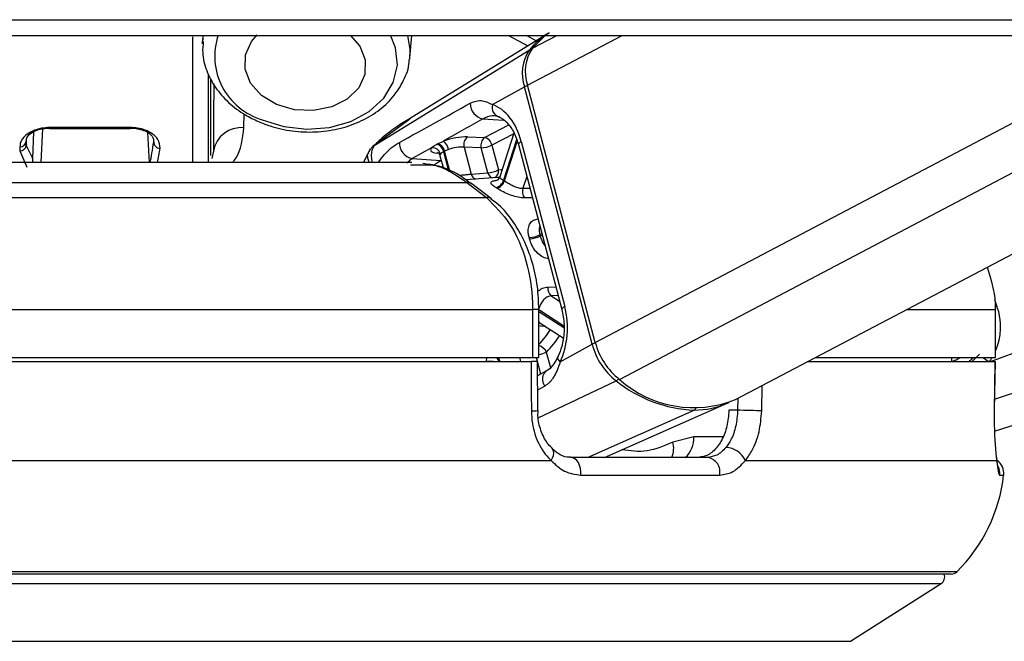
# Model space of a CAD drawing. Header units: millimetres. Extents: x 20 to 26560, y 40 to 18133.
# Tile 92 of 97: x 22586 to 22709, y 5941 to 6019. Entities that reach past the tile are written whole.
import ezdxf

# ---------------------------------------------------------------- set-up
doc = ezdxf.new("R2010")
doc.units = ezdxf.units.MM
doc.header["$LTSCALE"] = 2

msp = doc.modelspace()

# ---------------------------------------------------------------- linework, layer by layer
at = {"color": 8, "linetype": 'Continuous', "lineweight": 25}
for p, q in [((22607.7, 6016.47), (22607.7, 6000.76)), ((22647.22, 6016.65), (22649.66, 6015.35)), ((22650.68, 6015.98), (22649.5, 6016.65)), ((22649.62, 6010.43), (22661.45, 6016.65)), ((22650.23, 6015.05), (22653.28, 6016.65)), ((22658.09, 5978.24), (22731.11, 6016.65)), ((22661.12, 5973.62), (22742.92, 6016.65)), ((22614.14, 6005.11), (22614.17, 6006.83)), ((22634.89, 6006.17), (22630.45, 6002.86)), ((22644.05, 6006.22), (22646.63, 6006.04)), ((22587.73, 6001.24), (22587.88, 6004.6)), ((22588.78, 6000.76), (22588.98, 6004.98)), ((22589.85, 6005.12), (22589.85, 6005.01)), ((22599.94, 6005.01), (22599.94, 6005.12)), ((22602.34, 6000.76), (22602.15, 6004.48)), ((22644.25, 6003.86), (22647.27, 6005.45)), ((22586.93, 6002.93), (22586.97, 6003.59)), ((22647.89, 6004.35), (22645.16, 6002.92)), ((22648.26, 6003.6), (22646.62, 5998.52)), ((22646.74, 5998.45), (22648.34, 6003.39)), ((22630.5, 6002.87), (22630.45, 6002.86)), ((22638.49, 6001.91), (22638.27, 6001.93)), ((22639.13, 6002.11), (22639.75, 5999.72)), ((22639.91, 5999.66), (22639.25, 6002.17)), ((22635.2, 6001.23), (22634.52, 6000.66)), ((22638.79, 6000.99), (22638.83, 6001.01)), ((22638.83, 6000.98), (22638.79, 6000.99)), ((22634.97, 6000.47), (22636.37, 6000.45)), ((22649.52, 5999.01), (22649.04, 5997.52)), ((22649.04, 5997.52), (22649.91, 5997.53)), ((22651.41, 5991.84), (22651.16, 5991.71)), ((22651.21, 5991.54), (22651.46, 5991.67)), ((22652.18, 5985.17), (22653.16, 5985.2)), ((22653.45, 5984.1), (22652.58, 5984.07)), ((22652.58, 5984.07), (22653.63, 5983.38)), ((22708.01, 5983.59), (22708.33, 5982.74)), ((22651.05, 5982.36), (22650.26, 5982.36)), ((22654.15, 5980.29), (22651.05, 5982.3)), ((22697.04, 5982.36), (22708.12, 5982.36)), ((22651.05, 5982.1), (22654.16, 5980.09)), ((22707.54, 5975.86), (22713.34, 5978.02)), ((22648.6, 5976.36), (22648.73, 5975.86)), ((22651.28, 5974.27), (22650.73, 5976.36)), ((22651.97, 5977.03), (22652.48, 5975.1)), ((22705.28, 5976.26), (22705.18, 5976.36)), ((22705.22, 5975.86), (22706.14, 5976.76)), ((22705.37, 5976.36), (22705.28, 5976.26)), ((22705.58, 5976.36), (22705.57, 5976.34)), ((22645.09, 5975.91), (22645.14, 5975.86)), ((22646.17, 5975.86), (22646.15, 5975.92)), ((22702.67, 5975.86), (22703.03, 5975.99)), ((22703.08, 5975.86), (22703.03, 5975.99)), ((22651.77, 5972.78), (22650.88, 5972.28)), ((22650.94, 5968.81), (22660.71, 5973.43)), ((22678.91, 5969.69), (22678.98, 5972.86)), ((22708.04, 5971.16), (22715.05, 5973.43)), ((22675.94, 5971.26), (22675.9, 5969.75)), ((22657.1, 5963.86), (22670.45, 5969.78)), ((22674.04, 5966.41), (22670.42, 5966.41)), ((22708.66, 5961.64), (22709.17, 5961.64)), ((22703.3, 5949.55), (22559.5, 5949.55)), ((22559.5, 5948.08), (22701.34, 5948.08)), ((22559.5, 5940.85), (22690.03, 5940.85))]:
    msp.add_line(p, q, dxfattribs=at)
at = {"color": 7, "linetype": 'Continuous', "lineweight": 25}
for p, q in [((22609.01, 6016.65), (22608.97, 6015.57)), ((22608.97, 6015.57), (22608.99, 6015.86)), ((22651.77, 6016.65), (22634.87, 6006.19)), ((22634.88, 6013.82), (22635.15, 6016.65)), ((22675.64, 5971.1), (22762.22, 6016.65)), ((22630.45, 6002.86), (22649.83, 6014.8)), ((22609.7, 6000.76), (22609.7, 6011.84)), ((22610, 6001.62), (22610, 6011.26)), ((22645.23, 6007.98), (22649.23, 6010.21)), ((22657.7, 5978.02), (22649.23, 6010.21)), ((22658.09, 5978.24), (22649.62, 6010.43)), ((22599.94, 6005.12), (22589.85, 6005.12)), ((22589.85, 6005.01), (22599.94, 6005.01)), ((22647.91, 6004.43), (22646.14, 5998.95)), ((22638.4, 6003.1), (22639.09, 6003.43)), ((22642.1, 6003.95), (22644.25, 6003.86)), ((22648.84, 6003.36), (22654.27, 5982.74)), ((22586.13, 6002.2), (22587, 6000.18)), ((22587.73, 6001.24), (22586.93, 6002.93)), ((22610.34, 6002.18), (22610.12, 6001.24)), ((22629.94, 6002.44), (22629.11, 6000.76)), ((22637.59, 6002.58), (22635.2, 6001.23)), ((22639.74, 6002.37), (22639.25, 6002.17)), ((22641.68, 6002.66), (22642.57, 5999.3)), ((22643.83, 6002.57), (22641.68, 6002.66)), ((22644.65, 5999.46), (22643.83, 6002.57)), ((22645.16, 6002.92), (22645.98, 5999.81)), ((22648.48, 6002.98), (22653.9, 5982.36)), ((22635.17, 6000.76), (22579.55, 6000.76)), ((22635.2, 6001.23), (22638.79, 6000.99)), ((22638.67, 6001.6), (22639.09, 6000.01)), ((22642.57, 5999.3), (22644.65, 5999.46)), ((22579.64, 5998.25), (22642.02, 5998.25)), ((22645.87, 5998.87), (22641.87, 5998.57)), ((22642.02, 5998.25), (22644.47, 5996.36)), ((22645.12, 5996.19), (22642.67, 5998.09)), ((22579.63, 5996.36), (22644.47, 5996.36)), ((22579.77, 5982.36), (22650.26, 5982.36)), ((22650.26, 5982.36), (22650.26, 5976.36)), ((22651.05, 5976.36), (22651.05, 5982.36)), ((22708.12, 5982.36), (22708.12, 5976.36)), ((22708.14, 5982.36), (22708.12, 5982.36)), ((22708.14, 5976.36), (22708.14, 5982.36)), ((22651.09, 5980.75), (22654.07, 5978.82)), ((22653.7, 5975.79), (22657.7, 5978.02)), ((22579.77, 5976.36), (22650.26, 5976.36)), ((22644.47, 5976.36), (22644.46, 5975.86)), ((22650.26, 5976.36), (22651.05, 5976.36)), ((22685.63, 5976.36), (22708.12, 5976.36)), ((22702.66, 5976.36), (22702.65, 5975.86)), ((22708.12, 5976.36), (22708.14, 5976.36)), ((22579.98, 5975.86), (22650.08, 5975.86)), ((22644.46, 5975.95), (22645.33, 5975.89)), ((22650.89, 5969.72), (22650.88, 5975.86)), ((22684.6, 5975.86), (22708.09, 5975.86)), ((22708.01, 5969.69), (22708.11, 5975.86)), ((22708.08, 5975.86), (22708.09, 5975.86)), ((22652, 5974.68), (22650.88, 5974.05)), ((22659.23, 5963.86), (22674.6, 5970.62)), ((22650.89, 5969.72), (22650.89, 5969.72)), ((22675.9, 5969.75), (22674.8, 5969.75)), ((22708, 5969.69), (22708.02, 5969.69)), ((22708.03, 5967.15), (22716.4, 5969.78)), ((22670.42, 5966.41), (22667.79, 5965.77)), ((22652.72, 5964.93), (22652.69, 5964.95)), ((22672.13, 5963.86), (22655.01, 5963.86)), ((22576.68, 5963.46), (22652.56, 5963.46)), ((22676.86, 5963.46), (22708.29, 5963.46)), ((22656.3, 5961.64), (22673.65, 5961.64)), ((22702.6, 5949.26), (22559.5, 5949.26)), ((22690.03, 5940.85), (22701.34, 5948.08))]:
    msp.add_line(p, q, dxfattribs=at)
at = {"color": 7, "linetype": 'Continuous', "lineweight": 25, "flags": 128}
for points in [[(22565.08, 6018.61), (22568.96, 6018.61), (22584.47, 6018.61), (22592.23, 6018.61), (22607.75, 6018.61), (22615.51, 6018.61), (22631.03, 6018.61), (22638.79, 6018.61), (22654.3, 6018.61), (22662.06, 6018.61), (22669.82, 6018.61), (22685.34, 6018.61), (22693.1, 6018.61), (22708.61, 6018.61), (22716.37, 6018.61)], [(22627.45, 6016.69), (22628.64, 6015.31), (22629.33, 6013.57), (22629.28, 6011.76), (22628.51, 6010.07), (22627.08, 6008.67), (22625.13, 6007.69), (22622.85, 6007.23), (22620.48, 6007.33), (22618.23, 6007.99), (22616.34, 6009.13), (22614.98, 6010.65), (22614.29, 6012.4), (22614.33, 6014.21), (22615.11, 6015.9), (22615.82, 6016.7)], [(22650.23, 6015.05), (22651.83, 6016.62), (22652.28, 6016.95)], [(22559.5, 6016.65), (22563.38, 6016.65), (22571.13, 6016.65), (22586.65, 6016.65), (22594.41, 6016.65), (22602.17, 6016.65), (22617.69, 6016.65), (22625.45, 6016.65), (22640.96, 6016.65), (22648.72, 6016.65), (22664.24, 6016.65), (22672, 6016.65), (22687.52, 6016.65), (22695.27, 6016.65), (22703.03, 6016.65), (22718.55, 6016.65)], [(22638.28, 6003.04), (22638.31, 6003.06), (22638.4, 6003.1)], [(22639.25, 6002.17), (22639.16, 6002.13), (22639.13, 6002.11)], [(22646.04, 5998.88), (22645.99, 5998.88), (22645.87, 5998.87)], [(22650.08, 5975.86), (22650.09, 5971.86), (22650.1, 5969.69)], [(22708.09, 5975.86), (22708.03, 5971.86), (22708, 5969.69)], [(22678.91, 5969.69), (22678.62, 5969.69), (22678.27, 5969.7), (22677.87, 5969.71), (22677.45, 5969.72), (22677.03, 5969.73), (22676.61, 5969.74), (22676.23, 5969.75), (22675.9, 5969.75)], [(22656.3, 5961.64), (22656.3, 5962.06), (22656.24, 5962.47), (22656.13, 5962.86), (22655.98, 5963.2), (22655.77, 5963.48), (22655.54, 5963.69), (22655.28, 5963.82), (22655.01, 5963.86)]]:
    msp.add_lwpolyline(points, dxfattribs=at)
at = {"color": 8, "linetype": 'Continuous', "lineweight": 25, "flags": 128}
for points in [[(22616.44, 6006.1), (22619.14, 6005.24), (22622, 6004.91), (22624.85, 6005.13), (22627.52, 6005.89), (22629.83, 6007.14), (22631.64, 6008.79), (22632.83, 6010.75), (22633.34, 6012.9), (22633.12, 6015.09), (22632.49, 6016.69)], [(22608.99, 6015.86), (22609.01, 6016.08), (22609.09, 6016.67)], [(22634.61, 6016.65), (22634.91, 6014.86), (22634.86, 6013.65)], [(22648.84, 6003.36), (22648.68, 6003.26), (22648.56, 6003.16), (22648.49, 6003.07), (22648.48, 6002.99), (22648.48, 6002.98)], [(22637.98, 6000.5), (22638.34, 6000.73), (22638.79, 6000.99)], [(22645.98, 5999.81), (22646.31, 5999.85), (22646.43, 5999.86)], [(22654.27, 5982.74), (22654.1, 5982.64), (22653.99, 5982.54), (22653.92, 5982.45), (22653.9, 5982.37), (22653.9, 5982.36)], [(22651.14, 5980.72), (22651.13, 5980.72), (22651.05, 5980.7)], [(22651.89, 5980.23), (22651.23, 5980.29), (22651.05, 5980.3)], [(22653.7, 5975.79), (22653.56, 5975.97), (22653.46, 5976.14), (22653.42, 5976.3), (22653.42, 5976.44), (22653.44, 5976.51)], [(22651.77, 5972.78), (22651.62, 5973.11), (22651.54, 5973.46), (22651.52, 5973.79), (22651.57, 5974.1), (22651.68, 5974.36), (22651.85, 5974.57), (22652, 5974.68)], [(22652.56, 5963.46), (22652.73, 5963.79), (22652.85, 5964.1), (22652.89, 5964.39), (22652.87, 5964.64), (22652.78, 5964.85), (22652.72, 5964.93)]]:
    msp.add_lwpolyline(points, dxfattribs=at)
at = {"color": 8, "linetype": 'Continuous', "lineweight": 25}
for centre, radius, start, end in [((22618.79, 6014.05), 8.29, 161.5027, 253.5753), ((22650.04, 6014.43), 0.429, 84.6539, 119.9439), ((22650.09, 6008.55), 1.87, 103.9133, 117.4048), ((22587, 6001), 0.765, 341.4399, 17.9687), ((22645.5, 5999.64), 0.871, 192.0832, 250.3271), ((22645.11, 5999.63), 0.887, 297.848, 11.5883), ((22643.43, 5999.48), 0.881, 192.2488, 248.4342), ((22644.58, 5995.47), 0.893, 52.2176, 97.1693), ((22643.78, 5985.08), 10.15, 315.7073, 328.987), ((22644.44, 5984.73), 10.77, 314.3994, 328.5605), ((22650.6, 5976.38), 1.52, 25.4003, 72.9941), ((22658.56, 5976.35), 1.87, 103.9062, 117.4044), ((22644.6, 5975.48), 1.48, 14.6044, 36.1429), ((22644.72, 5975.53), 1.49, 15.2748, 33.832), ((22650.45, 5980.15), 3.47, 279.9488, 296.1067), ((22701.47, 5980.19), 4.47, 290.406, 301.1765), ((22701.47, 5980.19), 5.47, 307.7374, 314.1388), ((22724, 5998.46), 28.13, 231.7914, 233.4697), ((22660.25, 5974.29), 0.983, 298.017, 322.3156), ((22670.25, 5970.18), 0.454, 295.8469, 331.408), ((22650.28, 5974.19), 4.51, 267.7113, 277.796), ((22667.13, 5966.28), 3.29, 312.5243, 2.1908), ((22664.94, 5964.98), 2.96, 337.833, 15.5771), ((22706.67, 5961.86), 2.01, 353.8007, 25.5825)]:
    msp.add_arc(centre, radius, start, end, dxfattribs=at)
at = {"color": 7, "linetype": 'Continuous', "lineweight": 25}
for centre, radius, start, end in [((22657.62, 6008.46), 10.04, 121.9329, 140.8658), ((22654.17, 6011.9), 5.22, 146.2358, 198.8439), ((22654.59, 6012.13), 5.25, 146.2358, 198.8439), ((22644.41, 6008.13), 1.95, 179.288, 259.331), ((22646.39, 6007.63), 1.21, 163.1461, 256.3185), ((22613.82, 6001.59), 3.53, 84.8871, 170.4489), ((22586.15, 6003.47), 0.774, 267.9439, 356.5492), ((22603.65, 6003.33), 0.787, 180.421, 270.7946), ((22635.56, 6003.15), 1.95, 176.607, 259.3272), ((22638.15, 6002.12), 1.61, 8.8548, 54.2008), ((22642.85, 6002.99), 1.21, 128.29, 195.8417), ((22645, 6002.91), 1.21, 128.29, 195.8417), ((22643.99, 6002.69), 1.2, 11.2533, 77.531), ((22586.16, 6002.97), 0.776, 268.1808, 356.8722), ((22637.7, 6001.52), 1.07, 15.6051, 95.6708), ((22637.92, 6001.86), 1.24, 11.824, 72.9397), ((22638.04, 6001.92), 1.24, 11.8018, 73.1373), ((22643.64, 6006.01), 3.44, 273.1216, 296.1792), ((22644.46, 6002.9), 3.44, 273.1216, 296.1792), ((22642.13, 5997.36), 0.898, 53.5671, 97.2451), ((22645.4, 5998.85), 1.26, 281.8171, 345.2408), ((22645.51, 5998.79), 1.27, 281.6622, 344.4307), ((22642.45, 5991.96), 7.78, 56.5666, 57.6035), ((22641.83, 5991.58), 7.14, 56.5666, 57.6035), ((22650.33, 5997.12), 1.35, 162.9959, 216.5044), ((22649.65, 5994.73), 3.38, 273.1938, 296.7114), ((22635.86, 5987.6), 14.47, 14.4142, 15.0618), ((22649.69, 5994.71), 3.51, 273.0498, 295.6459), ((22635.95, 5987.62), 15.75, 14.4142, 15.0618), ((22653.36, 5984.98), 1.2, 170.7704, 229.0984), ((22665.94, 5980.15), 8.52, 194.5087, 232.1054), ((22666.39, 5980.38), 8.57, 194.5087, 232.1054), ((22642.71, 5982.32), 7.27, 297.2069, 298.2916), ((22670.41, 5984.04), 13.96, 228.3041, 292.0004), ((22671.16, 5986.48), 16.72, 231.3289, 267.5615), ((22670.54, 5979.96), 10.18, 269.4874, 294.8488), ((22674.32, 5962.29), 2.8, 24.6735, 87.6038), ((22671.82, 5962.02), 1.87, 348.4362, 80.3174), ((22707.18, 5961.86), 2, 353.7838, 54.1943), ((22689.28, 5963.81), 20, 314.5117, 353.7838), ((22700.8, 5948.92), 1, 302.5961, 19.6398), ((22702.6, 5950.26), 1, 270, 314.5117)]:
    msp.add_arc(centre, radius, start, end, dxfattribs=at)
for centre, major_axis, ratio, start_param, end_param in [((22644.22, 6000.79), (-0.17, 7.38), 0.672172, 5.052697, 6.043363), ((22587.59, 6053.88), (0.33, 55.2), 0.016401, 2.724071, 2.746732), ((22640.35, 6002.96), (2.73, 0.61), 0.283233, 0.816072, 1.985765), ((22586.79, 6053.89), (0.33, 56), 0.016167, 2.724069, 2.746729), ((22640.23, 6002.9), (2.73, 0.61), 0.283233, 2.801972, 3.852945), ((22640.56, 6002.03), (1.77, 0.35), 0.303217, 0.823421, 1.993114), ((22649.65, 5980.17), (-0.17, 7.38), 0.672172, 4.062032, 5.052697)]:
    msp.add_ellipse(centre, major_axis=major_axis, ratio=ratio, start_param=start_param, end_param=end_param, dxfattribs=at)
at = {"color": 8, "linetype": 'Continuous', "lineweight": 25}
for centre, major_axis, ratio, start_param, end_param in [((22605, 6053.93), (3.3, 55.2), 0.040218, 3.415647, 3.554543), ((22605.79, 6053.89), (3.3, 56), 0.039648, 3.465574, 3.554475), ((22640.44, 6001.96), (1.77, 0.35), 0.303217, 2.80932, 3.159645), ((22701.41, 5980.17), (6.92, 2.57), 0.999996, 5.503646, 6.283185), ((22701.41, 5980.17), (6.92, 2.57), 0.999996, 5.29252, 5.38542)]:
    msp.add_ellipse(centre, major_axis=major_axis, ratio=ratio, start_param=start_param, end_param=end_param, dxfattribs=at)
at = {"color": 7, "linetype": 'Continuous', "lineweight": 25}
for points, knots in [([(22609.07, 6015.89), (22609.02, 6015.42), (22608.9, 6014.19), (22609.42, 6012.21), (22610.51, 6010.09), (22612.17, 6008.21), (22614.04, 6006.79), (22615.42, 6006.13), (22615.97, 6005.86)], [0, 0, 0, 0, 0.114092, 0.300552, 0.487182, 0.676401, 0.868802, 1, 1, 1, 1]), ([(22615.97, 6005.86), (22616.45, 6005.67), (22617.79, 6005.14), (22620.19, 6004.62), (22623.09, 6004.49), (22625.94, 6004.87), (22628.61, 6005.76), (22630.96, 6007.11), (22632.88, 6008.88), (22634.18, 6010.98), (22634.82, 6012.62), (22634.82, 6013.52), (22634.82, 6013.64)], [0, 0, 0, 0, 0.06282, 0.17767, 0.292832, 0.408328, 0.524217, 0.64043, 0.756419, 0.871137, 0.983561, 1, 1, 1, 1]), ([(22610.37, 6010.57), (22610.37, 6009.07), (22610.35, 6006.01), (22610.34, 6003.47), (22610.34, 6002.18)], [0, 0, 0, 0, 0.49296, 1, 1, 1, 1]), ([(22633.61, 6003.26), (22635.11, 6004.09), (22638.05, 6005.71), (22641.01, 6007.35), (22642.46, 6008.16)], [0, 0, 0, 0, 0.506743, 1, 1, 1, 1]), ([(22642.46, 6008.16), (22642.85, 6008.32), (22643.38, 6008.53), (22644.28, 6008.46), (22644.82, 6008.19), (22645.23, 6007.98)], [0, 0, 0, 0, 0.417867, 0.554004, 1, 1, 1, 1]), ([(22634.85, 6006.18), (22634.81, 6006.16), (22633.43, 6005.41), (22631.93, 6004.31), (22630.65, 6003.08), (22630.46, 6002.9)], [0, 0, 0, 0, 0.027677, 0.857453, 1, 1, 1, 1]), ([(22644.05, 6006.22), (22642.46, 6005.33), (22640.81, 6004.39), (22639.15, 6003.46), (22639.09, 6003.43)], [0, 0, 0, 0, 0.961066, 1, 1, 1, 1]), ([(22646.1, 6006.46), (22645.8, 6006.53), (22645.11, 6006.71), (22644.43, 6006.4), (22644.05, 6006.22)], [0, 0, 0, 0, 0.4297736, 1, 1, 1, 1]), ([(22645.91, 6006.5), (22646.05, 6006.44), (22646.47, 6006.27), (22647.24, 6005.61), (22648.02, 6004.42), (22648.34, 6003.41), (22648.48, 6002.98)], [0, 0, 0, 0, 0.1515812, 0.4471522, 0.7638211, 1, 1, 1, 1]), ([(22589.85, 6005.12), (22589.51, 6005.1), (22588.82, 6005.06), (22587.82, 6004.76), (22586.89, 6004.24), (22586.22, 6003.5), (22586.15, 6002.97), (22586.12, 6002.7)], [0, 0, 0, 0, 0.142347, 0.284676, 0.473251, 0.728841, 1, 1, 1, 1]), ([(22586.92, 6003.42), (22586.94, 6003.6), (22586.99, 6003.95), (22587.51, 6004.45), (22588.24, 6004.81), (22589.03, 6005.02), (22589.58, 6005.04), (22589.85, 6005.06)], [0, 0, 0, 0, 0.283974, 0.545536, 0.731752, 0.867421, 1, 1, 1, 1]), ([(22603.66, 6002.54), (22603.64, 6002.9), (22603.61, 6003.5), (22602.82, 6004.3), (22601.9, 6004.79), (22600.92, 6005.07), (22600.25, 6005.1), (22599.94, 6005.12)], [0, 0, 0, 0, 0.343371, 0.565902, 0.738595, 0.878696, 1, 1, 1, 1]), ([(22599.94, 6005.06), (22600.19, 6005.05), (22600.72, 6005.02), (22601.5, 6004.83), (22602.22, 6004.49), (22602.83, 6003.94), (22602.85, 6003.56), (22602.86, 6003.32)], [0, 0, 0, 0, 0.112579, 0.245384, 0.414973, 0.641274, 1, 1, 1, 1]), ([(22630.43, 6002.93), (22630.39, 6002.89), (22630.31, 6002.81), (22630.21, 6002.7), (22630.13, 6002.6), (22630.08, 6002.53), (22630, 6002.42), (22629.91, 6002.3), (22629.81, 6002.16), (22629.74, 6002.05), (22629.7, 6001.99), (22629.68, 6001.96), (22629.67, 6001.94), (22629.67, 6001.94), (22629.67, 6001.93), (22629.67, 6001.93), (22629.67, 6001.93), (22629.67, 6001.93), (22629.67, 6001.93), (22629.67, 6001.93), (22629.67, 6001.93)], [0, 0, 0, 0, 0.1893635, 0.313114, 0.3575671, 0.4697259, 0.5375817, 0.6512233, 0.8147521, 0.9073739, 0.9542226, 0.9773119, 0.9887022, 0.9943492, 0.9976791, 0.999185, 0.9996978, 0.9998744, 0.9999428, 1, 1, 1, 1]), ([(22637.59, 6002.58), (22637.64, 6002.62), (22637.83, 6002.78), (22638.09, 6002.93), (22638.28, 6003.04)], [0, 0, 0, 0, 0.27439, 1, 1, 1, 1]), ([(22638.36, 6002.03), (22638.36, 6002.03), (22638.34, 6002.03), (22638.45, 6001.98), (22638.61, 6001.81), (22638.64, 6001.65), (22638.65, 6001.6)], [0, 0, 0, 0, 0.10207, 0.412184, 0.80482, 1, 1, 1, 1]), ([(22639.13, 6002.11), (22639.01, 6002.04), (22638.84, 6001.93), (22638.75, 6001.83), (22638.73, 6001.8)], [0, 0, 0, 0, 0.718824, 1, 1, 1, 1]), ([(22636.37, 6000.45), (22636.85, 6000.46), (22638.26, 6000.52), (22640.17, 5999.56), (22641.51, 5998.61), (22642.02, 5998.25)], [0, 0, 0, 0, 0.24078, 0.713222, 1, 1, 1, 1]), ([(22642.64, 5998.02), (22642.12, 5998.42), (22640.83, 5999.42), (22638.73, 6000.32), (22637.17, 6000.53), (22636.51, 6000.62)], [0, 0, 0, 0, 0.280305, 0.696604, 1, 1, 1, 1]), ([(22645.66, 5997.61), (22645.56, 5997.68), (22645.29, 5997.86), (22645.03, 5998.11), (22645.01, 5998.31), (22645.26, 5998.46), (22645.64, 5998.5), (22645.83, 5998.52)], [0, 0, 0, 0, 0.116734, 0.333017, 0.551924, 0.773865, 1, 1, 1, 1]), ([(22646.12, 5998.96), (22646.09, 5998.86), (22646.02, 5998.67), (22645.82, 5998.51), (22645.72, 5998.47), (22645.72, 5998.47), (22645.72, 5998.47)], [0, 0, 0, 0, 0.304476, 0.616042, 0.858639, 1, 1, 1, 1]), ([(22646.74, 5998.45), (22646.88, 5998.36), (22647.16, 5998.18), (22647.7, 5997.88), (22648.25, 5997.64), (22648.72, 5997.52), (22648.96, 5997.52), (22649.04, 5997.52)], [0, 0, 0, 0, 0.219859, 0.440343, 0.66314, 0.88549, 1, 1, 1, 1]), ([(22649.25, 5996.31), (22649.12, 5996.32), (22648.75, 5996.32), (22648.05, 5996.47), (22647.2, 5996.77), (22646.39, 5997.16), (22645.97, 5997.42), (22645.77, 5997.54)], [0, 0, 0, 0, 0.119584, 0.349288, 0.573021, 0.788436, 1, 1, 1, 1]), ([(22644.47, 5996.36), (22645.51, 5995.33), (22647.6, 5993.28), (22649.6, 5988.55), (22650.23, 5984.72), (22650.25, 5982.64), (22650.26, 5982.36)], [0, 0, 0, 0, 0.317078, 0.634488, 0.949899, 1, 1, 1, 1]), ([(22651.03, 5982.36), (22651, 5983.32), (22650.93, 5985.34), (22650.27, 5988.33), (22649.18, 5991.18), (22647.65, 5993.67), (22646.26, 5995.35), (22645.31, 5995.98), (22645.09, 5996.13)], [0, 0, 0, 0, 0.173698, 0.364529, 0.557255, 0.749871, 0.943115, 1, 1, 1, 1]), ([(22649.83, 5991.36), (22649.8, 5991.5), (22649.7, 5991.93), (22649.7, 5992.57), (22649.92, 5993.17), (22650.33, 5993.58), (22650.75, 5993.66), (22650.96, 5993.71)], [0, 0, 0, 0, 0.116734, 0.333017, 0.551924, 0.773865, 1, 1, 1, 1]), ([(22652.27, 5988.73), (22652.15, 5988.74), (22651.79, 5988.78), (22651.22, 5989.06), (22650.62, 5989.63), (22650.14, 5990.38), (22649.96, 5990.93), (22649.87, 5991.2)], [0, 0, 0, 0, 0.119584, 0.349288, 0.573021, 0.788436, 1, 1, 1, 1]), ([(22707.09, 5987.65), (22707.55, 5986.19), (22708.1, 5984.45), (22708.12, 5982.64), (22708.12, 5982.36)], [0, 0, 0, 0, 0.842296, 1, 1, 1, 1]), ([(22652.58, 5984.07), (22652.42, 5984.04), (22652.12, 5983.99), (22651.7, 5983.67), (22651.35, 5983.21), (22651.11, 5982.74), (22651.01, 5982.45), (22650.97, 5982.35)], [0, 0, 0, 0, 0.2169563, 0.4343594, 0.6552231, 0.8785193, 1, 1, 1, 1]), ([(22653.9, 5982.36), (22653.97, 5982.06), (22654.18, 5981.16), (22654.24, 5979.55), (22653.98, 5977.82), (22653.61, 5976.91), (22653.44, 5976.51)], [0, 0, 0, 0, 0.153943, 0.459455, 0.765613, 1, 1, 1, 1]), ([(22653.44, 5976.52), (22653.41, 5976.45), (22653.19, 5975.97), (22652.73, 5975.28), (22652.28, 5974.77), (22651.94, 5974.68), (22651.86, 5974.66)], [0, 0, 0, 0, 0.0687372, 0.4592082, 0.8752771, 1, 1, 1, 1]), ([(22705.57, 5976.34), (22705.5, 5976.32), (22705.41, 5976.29), (22705.31, 5976.27), (22705.28, 5976.26)], [0, 0, 0, 0, 0.698757, 1, 1, 1, 1]), ([(22650.85, 5975.86), (22650.85, 5975.86), (22650.85, 5975.86), (22650.6, 5975.86), (22650.26, 5975.86), (22650.08, 5975.86)], [0, 0, 0, 0, 0.246346, 0.611986, 1, 1, 1, 1]), ([(22653.7, 5975.79), (22653.64, 5975.61), (22653.51, 5975.24), (22653.31, 5974.72), (22653.07, 5974.22), (22652.83, 5973.81), (22652.59, 5973.47), (22652.34, 5973.21), (22652.07, 5972.97), (22651.87, 5972.84), (22651.77, 5972.78)], [0, 0, 0, 0, 0.138186, 0.277664, 0.421222, 0.5663, 0.672592, 0.779644, 0.889315, 1, 1, 1, 1]), ([(22650.1, 5969.69), (22650.12, 5969.15), (22650.19, 5967.72), (22650.92, 5965.52), (22651.91, 5964.1), (22652.52, 5963.5), (22652.56, 5963.46)], [0, 0, 0, 0, 0.220493, 0.593656, 0.970348, 1, 1, 1, 1]), ([(22652.74, 5964.99), (22652.56, 5965.15), (22652.01, 5965.63), (22651.34, 5966.98), (22650.89, 5968.48), (22650.93, 5969.43), (22650.94, 5969.72)], [0, 0, 0, 0, 0.166871, 0.508831, 0.844882, 1, 1, 1, 1]), ([(22674.8, 5969.75), (22674.75, 5969.09), (22674.64, 5967.75), (22673.96, 5965.98), (22672.98, 5964.64), (22671.91, 5963.95), (22671.2, 5963.89), (22670.93, 5963.86)], [0, 0, 0, 0, 0.215288, 0.430555, 0.64649, 0.863795, 1, 1, 1, 1]), ([(22675.9, 5969.75), (22675.85, 5969.09), (22675.73, 5967.75), (22675.17, 5966.14), (22674.65, 5965.39), (22674.43, 5965.09)], [0, 0, 0, 0, 0.370015, 0.740315, 1, 1, 1, 1]), ([(22676.86, 5963.46), (22677.16, 5963.87), (22677.88, 5964.86), (22678.68, 5967.01), (22678.83, 5968.8), (22678.91, 5969.69)], [0, 0, 0, 0, 0.260354, 0.63069, 1, 1, 1, 1]), ([(22708, 5969.69), (22707.99, 5969.15), (22707.98, 5967.72), (22708.07, 5965.52), (22708.21, 5964.1), (22708.29, 5963.5), (22708.29, 5963.46)], [0, 0, 0, 0, 0.220493, 0.593656, 0.970348, 1, 1, 1, 1]), ([(22674.43, 5965.09), (22674.07, 5964.72), (22673.37, 5964.02), (22672.53, 5963.91), (22672.13, 5963.86)], [0, 0, 0, 0, 0.519417, 1, 1, 1, 1]), ([(22655.01, 5963.87), (22654.96, 5963.87), (22654.52, 5963.85), (22653.77, 5964.06), (22653.05, 5964.65), (22652.72, 5964.93)], [0, 0, 0, 0, 0.073122, 0.566383, 1, 1, 1, 1]), ([(22708.45, 5962.67), (22708.45, 5962.67), (22708.45, 5962.66), (22708.39, 5962.96), (22708.34, 5963.39), (22708.27, 5963.86), (22708.26, 5963.97)], [0, 0, 0, 0, 0.10859, 0.406674, 0.853374, 1, 1, 1, 1]), ([(22652.56, 5963.46), (22653.11, 5962.95), (22654.23, 5961.91), (22655.6, 5961.73), (22656.3, 5961.64)], [0, 0, 0, 0, 0.485349, 1, 1, 1, 1]), ([(22673.65, 5961.64), (22674.21, 5961.72), (22675.38, 5961.88), (22676.35, 5962.92), (22676.86, 5963.46)], [0, 0, 0, 0, 0.475859, 1, 1, 1, 1]), ([(22708.29, 5963.46), (22708.35, 5962.95), (22708.47, 5961.91), (22708.59, 5961.73), (22708.66, 5961.64)], [0, 0, 0, 0, 0.485349, 1, 1, 1, 1])]:
    msp.add_open_spline(points, degree=3, knots=knots, dxfattribs=at)
at = {"color": 8, "linetype": 'Continuous', "lineweight": 25}
for points, knots in [([(22612.75, 6000.76), (22612.9, 6000.94), (22613.78, 6002.04), (22613.98, 6003.72), (22614.14, 6005.11)], [0, 0, 0, 0, 0.166434, 1, 1, 1, 1]), ([(22630.93, 6000.76), (22631.47, 6001.43), (22632.3, 6002.48), (22633.26, 6003.05), (22633.61, 6003.26)], [0, 0, 0, 0, 0.634597, 1, 1, 1, 1]), ([(22630.45, 6002.86), (22630.34, 6002.67), (22630.12, 6002.28), (22630.03, 6001.55), (22630.13, 6001.01), (22630.18, 6000.76)], [0, 0, 0, 0, 0.333644, 0.69035, 1, 1, 1, 1]), ([(22629.72, 6001.89), (22629.68, 6001.86), (22629.53, 6001.73), (22629.61, 6001.33), (22629.68, 6000.98), (22629.82, 6000.77), (22629.83, 6000.76)], [0, 0, 0, 0, 0.1641692, 0.5824595, 0.9681212, 1, 1, 1, 1]), ([(22641.09, 5999.14), (22641.11, 5999.14), (22641.33, 5999.19), (22641.77, 5999.22), (22642.25, 5999.27), (22642.49, 5999.29), (22642.57, 5999.3)], [0, 0, 0, 0, 0.045545, 0.425509, 0.804712, 1, 1, 1, 1]), ([(22646.14, 5998.95), (22646.15, 5998.91), (22646.16, 5998.84), (22646.36, 5998.69), (22646.55, 5998.57), (22646.62, 5998.52)], [0, 0, 0, 0, 0.3725155, 0.7789086, 1, 1, 1, 1]), ([(22650.23, 5996.34), (22650.11, 5996.33), (22649.79, 5996.33), (22649.46, 5996.32), (22649.25, 5996.31)], [0, 0, 0, 0, 0.34919, 1, 1, 1, 1]), ([(22651.15, 5992.85), (22651.11, 5992.75), (22651.04, 5992.52), (22651.07, 5992.11), (22651.14, 5991.81), (22651.16, 5991.71)], [0, 0, 0, 0, 0.332281, 0.764732, 1, 1, 1, 1]), ([(22651.21, 5991.54), (22651.27, 5991.35), (22651.39, 5990.97), (22651.6, 5990.54), (22651.77, 5990.37), (22651.81, 5990.33)], [0, 0, 0, 0, 0.428325, 0.857866, 1, 1, 1, 1]), ([(22650.89, 5984.62), (22651.09, 5984.77), (22651.5, 5985.08), (22651.94, 5985.14), (22652.18, 5985.17)], [0, 0, 0, 0, 0.470889, 1, 1, 1, 1]), ([(22667.79, 5965.77), (22666.72, 5965.3), (22664.63, 5964.37), (22662.47, 5964.67), (22661.41, 5964.82)], [0, 0, 0, 0, 0.509738, 1, 1, 1, 1])]:
    msp.add_open_spline(points, degree=3, knots=knots, dxfattribs=at)

doc.saveas('drawing.dxf')
